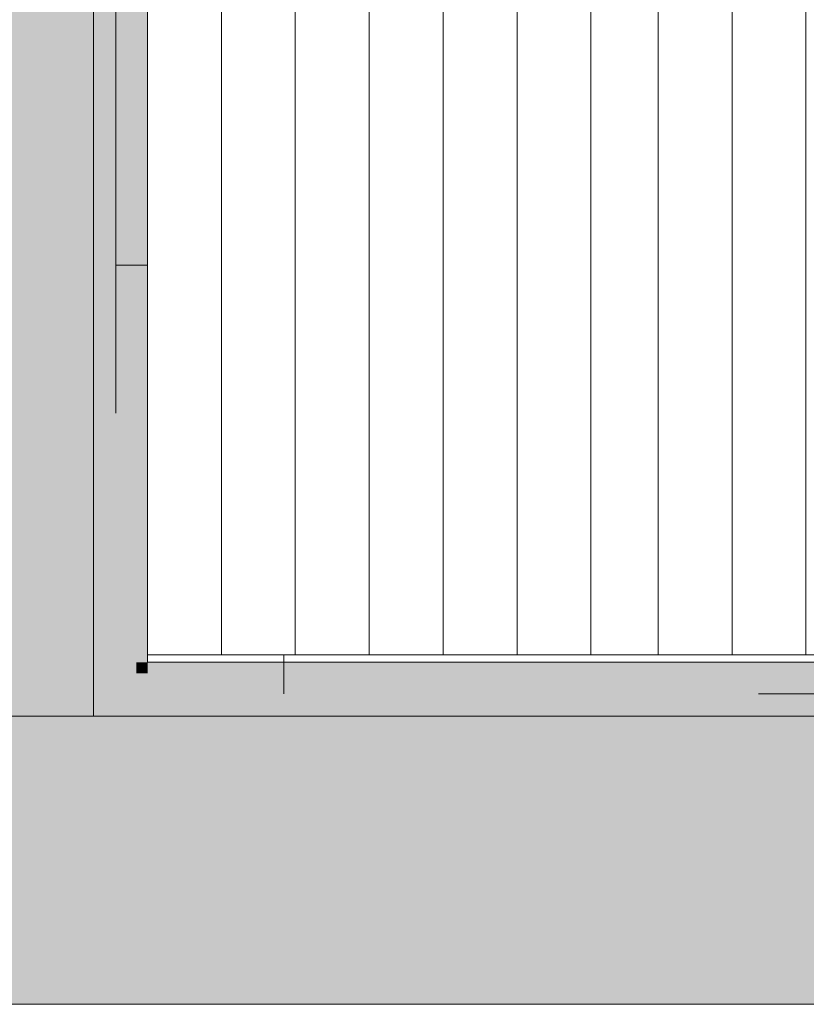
# Model space of a CAD drawing. Header units: millimetres. Extents: x -30 to 102382, y -31808 to 51594.
# Tile 43 of 172: x 37780 to 38844, y 19690 to 21023. Entities that reach past the tile are written whole.
import ezdxf

# ---------------------------------------------------------------- set-up
doc = ezdxf.new("R2010")
doc.units = ezdxf.units.MM
doc.header["$MEASUREMENT"] = 0
doc.linetypes.add('tl_xref_DASH_2.5-1.25', pattern=[3750, 2500, -1250])
doc.linetypes.add('Wipeout_Contour', pattern=[1000, 0, -1000])
for name, color, linetype in [('04 Välissein kandev proj.AR', 7, 'Continuous'), ('05 Sisesein proj.AR', 7, 'Continuous'), ('06 Põrand proj.AR', 7, 'Continuous'), ('44 Sisustus_ erimööbel.SA', 7, 'Continuous'), ('47 Siseviimistlus_ põrand.SA', 7, 'Continuous')]:
    doc.layers.add(name, color=color, linetype=linetype)

# ---------------------------------------------------------------- blocks, each defined once
blk = doc.blocks.new('*X102')
at = {"layer": '44 Sisustus_ erimööbel.SA', "color": 253, "linetype": 'Continuous', "lineweight": 13}
for p, q in [((37953, 21250.1), (37953, 21000.1)), ((38053, 21250.1), (38053, 21000.1)), ((38053, 21250.1), (38053, 21000.1)), ((38153, 21250.1), (38153, 21000.1)), ((38153, 21250.1), (38153, 21000.1)), ((38253, 21250.1), (38253, 21000.1)), ((38253, 21250.1), (38253, 21000.1)), ((38353, 21250.1), (38353, 21000.1)), ((38353, 21250.1), (38353, 21000.1)), ((38453, 21250.1), (38453, 21000.1)), ((38453, 21250.1), (38453, 21000.1)), ((38553, 21250.1), (38553, 21000.1)), ((37953, 21000.1), (37953, 20750.1)), ((38053, 21000.1), (38053, 20750.1)), ((38053, 21000.1), (38053, 20750.1)), ((38153, 21000.1), (38153, 20750.1)), ((38153, 21000.1), (38153, 20750.1)), ((38253, 21000.1), (38253, 20750.1)), ((38253, 21000.1), (38253, 20750.1)), ((38353, 21000.1), (38353, 20750.1)), ((38353, 21000.1), (38353, 20750.1)), ((38453, 21000.1), (38453, 20750.1)), ((38453, 21000.1), (38453, 20750.1)), ((38553, 21000.1), (38553, 20750.1)), ((37953, 20750.1), (37953, 20500.1)), ((38053, 20750.1), (38053, 20500.1)), ((38053, 20750.1), (38053, 20500.1)), ((38153, 20750.1), (38153, 20500.1)), ((38153, 20750.1), (38153, 20500.1)), ((38253, 20750.1), (38253, 20500.1)), ((38253, 20750.1), (38253, 20500.1)), ((38353, 20750.1), (38353, 20500.1)), ((38353, 20750.1), (38353, 20500.1)), ((38453, 20750.1), (38453, 20500.1)), ((38453, 20750.1), (38453, 20500.1)), ((38553, 20750.1), (38553, 20500.1)), ((37953, 20500.1), (37953, 20250.1)), ((38053, 20500.1), (38053, 20250.1)), ((38053, 20500.1), (38053, 20250.1)), ((38153, 20500.1), (38153, 20250.1)), ((38153, 20500.1), (38153, 20250.1)), ((38253, 20500.1), (38253, 20250.1)), ((38253, 20500.1), (38253, 20250.1)), ((38353, 20500.1), (38353, 20250.1)), ((38353, 20500.1), (38353, 20250.1)), ((38453, 20500.1), (38453, 20250.1)), ((38453, 20500.1), (38453, 20250.1)), ((38553, 20500.1), (38553, 20250.1)), ((38053, 20250.1), (38053, 20163)), ((38053, 20250.1), (38053, 20163)), ((38153, 20250.1), (38153, 20163)), ((38153, 20250.1), (38153, 20163)), ((38253, 20250.1), (38253, 20163)), ((38253, 20250.1), (38253, 20163)), ((38353, 20250.1), (38353, 20163)), ((38353, 20250.1), (38353, 20163)), ((38453, 20250.1), (38453, 20163)), ((38453, 20250.1), (38453, 20163))]:
    blk.add_line(p, q, dxfattribs=at)
blk = doc.blocks.new('*X103')
at = {"layer": '44 Sisustus_ erimööbel.SA', "color": 253, "linetype": 'Continuous', "lineweight": 13}
for p, q in [((38644, 21250.1), (38644, 21000.1)), ((38644, 21250.1), (38644, 21000.1)), ((38744, 21250.1), (38744, 21000.1)), ((38744, 21250.1), (38744, 21000.1)), ((38844, 21250.1), (38844, 21000.1)), ((38844, 21250.1), (38844, 21000.1)), ((38644, 21000.1), (38644, 20750.1)), ((38644, 21000.1), (38644, 20750.1)), ((38744, 21000.1), (38744, 20750.1)), ((38744, 21000.1), (38744, 20750.1)), ((38844, 21000.1), (38844, 20750.1)), ((38844, 21000.1), (38844, 20750.1)), ((38644, 20750.1), (38644, 20500.1)), ((38644, 20750.1), (38644, 20500.1)), ((38744, 20750.1), (38744, 20500.1)), ((38744, 20750.1), (38744, 20500.1)), ((38844, 20750.1), (38844, 20500.1)), ((38844, 20750.1), (38844, 20500.1)), ((38644, 20500.1), (38644, 20250.1)), ((38644, 20500.1), (38644, 20250.1)), ((38744, 20500.1), (38744, 20250.1)), ((38744, 20500.1), (38744, 20250.1)), ((38844, 20500.1), (38844, 20250.1)), ((38844, 20500.1), (38844, 20250.1)), ((38644, 20250.1), (38644, 20163)), ((38644, 20250.1), (38644, 20163)), ((38744, 20250.1), (38744, 20163)), ((38744, 20250.1), (38744, 20163)), ((38844, 20250.1), (38844, 20163)), ((38844, 20250.1), (38844, 20163))]:
    blk.add_line(p, q, dxfattribs=at)

msp = doc.modelspace()

# ---------------------------------------------------------------- hatches: boundary and pattern name
at = {"layer": '04 Välissein kandev proj.AR', "linetype": 'Continuous', "lineweight": 13}
for points in [[(47750, 19998.8), (47700, 20080), (28200, 20080), (28200, 19840), (47750, 19840)], [(28010, 19690), (47940, 19690), (47847.7, 19840), (28083.1, 19840)]]:
    msp.add_hatch(color=252, dxfattribs=at).paths.add_polyline_path(points)
at = {"layer": '05 Sisesein proj.AR', "linetype": 'Continuous', "lineweight": 13}
msp.add_hatch(color=252, dxfattribs=at).paths.add_polyline_path([(37690, 22300), (37690, 20080), (37880, 20080), (37880, 22300)])

# ---------------------------------------------------------------- linework, layer by layer
at = {"layer": '04 Välissein kandev proj.AR', "color": 7, "linetype": 'Continuous', "lineweight": 20, "flags": 128}
for points in [[(39810, 20080), (37880, 20080)], [(28010, 19690), (47940, 19690)]]:
    msp.add_lwpolyline(points, dxfattribs=at)
at = {"layer": '05 Sisesein proj.AR', "color": 7, "linetype": 'Continuous', "lineweight": 20, "flags": 128}
for points in [[(37880, 20080), (37880, 22300)], [(37880, 22270.1), (37880, 20110)], [(37880, 20080), (37880, 20110)], [(37880, 20080), (39810, 20080)]]:
    msp.add_lwpolyline(points, dxfattribs=at)

# ---------------------------------------------------------------- wipeouts: each hides what was drawn before it
at = {"color": 254, "linetype": 'Wipeout_Contour', "lineweight": 0, "ltscale": 358958.018392}
msp.add_wipeout([(39780, 20110.1), (39780, 21490), (40000, 21490), (40000, 22190), (39780, 22190), (39780, 22270.1), (37910, 22270.1), (37910, 20110.1)], dxfattribs=at).dxf.layer = '47 Siseviimistlus_ põrand.SA'

# ---------------------------------------------------------------- next in the draw order: hatches: boundary and pattern name
at = {"layer": '05 Sisesein proj.AR', "linetype": 'Continuous', "lineweight": 13}
for points in [[(37880, 22270.1), (37880, 20110), (37910, 20110), (37910, 22270.1)], [(37910, 22242.1), (37910, 20138), (37938, 20138), (37938, 22242.1)], [(37953, 20153), (37938, 20153), (37938, 20138)], [(37953, 20153), (37938, 20138), (37953, 20138)], [(37953, 20138), (39737, 20138), (39737, 20153), (37953, 20153)], [(37938, 20138), (37910, 20138), (37910, 20110)], [(37938, 20138), (37910, 20110), (37938, 20110)], [(37938, 20110), (39752, 20110), (39752, 20138), (37938, 20138)], [(37910, 20110), (37880, 20110), (37880, 20080)], [(37910, 20110), (37880, 20080), (37910, 20080)], [(37910, 20080), (39780, 20080), (39780, 20110), (37910, 20110)]]:
    msp.add_hatch(color=252, dxfattribs=at).paths.add_polyline_path(points)
at = {"layer": '47 Siseviimistlus_ põrand.SA', "linetype": 'Continuous', "lineweight": 13}
h = msp.add_hatch(dxfattribs=at)
h.set_pattern_fill('80_Siseviim__ker_plaat_5_08', color=253, style=0, pattern_type=2)
h.set_pattern_definition([(90, (39737, 21490), (-800, 0), []), (180, (39737, 21490), (0, 800), [])])
h.paths.add_polyline_path([(39780, 20110.1), (39780, 21490), (40000, 21490), (40000, 22190), (39780, 22190), (39780, 22270.1), (37910, 22270.1), (37910, 20110.1)])

# ---------------------------------------------------------------- next in the draw order: linework, layer by layer
at = {"layer": '05 Sisesein proj.AR', "color": 7, "linetype": 'Continuous', "lineweight": 20, "flags": 128}
msp.add_lwpolyline([(39737, 20153), (37953, 20153)], dxfattribs=at)
at = {"layer": '47 Siseviimistlus_ põrand.SA', "color": 253, "linetype": 'tl_xref_DASH_2.5-1.25', "lineweight": 13, "flags": 128}
msp.add_lwpolyline([(39780, 20110.1), (39780, 21490), (40000, 21490), (40000, 22190), (39780, 22190), (39780, 22270.1), (37910, 22270.1), (37910, 20110.1)], close=True, dxfattribs=at)

# ---------------------------------------------------------------- next in the draw order: wipeouts: each hides what was drawn before it
at = {"color": 254, "linetype": 'Wipeout_Contour', "lineweight": 0, "ltscale": 174967.79775}
msp.add_wipeout([(37953, 22227.1), (37953, 20163), (38553, 20163), (38553, 22227.1)], dxfattribs=at).dxf.layer = '44 Sisustus_ erimööbel.SA'

# ---------------------------------------------------------------- next in the draw order: hatches: boundary and pattern name
at = {"layer": '05 Sisesein proj.AR', "linetype": 'Continuous', "lineweight": 13}
msp.add_hatch(color=252, dxfattribs=at).paths.add_polyline_path([(37938, 22227.1), (37938, 20153), (37953, 20153), (37953, 22227.1)])

# ---------------------------------------------------------------- next in the draw order: linework, layer by layer
at = {"layer": '05 Sisesein proj.AR', "color": 7, "linetype": 'Continuous', "lineweight": 20, "flags": 128}
for points in [[(37953, 20238), (37953, 21172.1)], [(37953, 20153), (37953, 20188)]]:
    msp.add_lwpolyline(points, dxfattribs=at)
at = {"layer": '44 Sisustus_ erimööbel.SA', "color": 7, "linetype": 'Continuous', "lineweight": 13, "flags": 128}
msp.add_lwpolyline([(37953, 22227.1), (37953, 20163), (38553, 20163), (38553, 22227.1)], close=True, dxfattribs=at)

# ---------------------------------------------------------------- next in the draw order: block references
at = {"layer": '44 Sisustus_ erimööbel.SA', "color": 253, "linetype": 'Continuous', "lineweight": 13}
msp.add_blockref('*X102', (0, 0), dxfattribs=at)

# ---------------------------------------------------------------- next in the draw order: wipeouts: each hides what was drawn before it
at = {"color": 254, "linetype": 'Wipeout_Contour', "lineweight": 0, "ltscale": 176687.558519}
msp.add_wipeout([(38553, 22227.1), (38553, 20163), (38935, 20163), (38935, 22227.1)], dxfattribs=at).dxf.layer = '44 Sisustus_ erimööbel.SA'

# ---------------------------------------------------------------- next in the draw order: linework, layer by layer
at = {"layer": '06 Põrand proj.AR', "color": 7, "linetype": 'Continuous', "lineweight": 20, "flags": 128}
msp.add_lwpolyline([(35090, 26310), (35090, 20080), (39810, 20080), (39810, 26310)], close=True, dxfattribs=at)
at = {"layer": '44 Sisustus_ erimööbel.SA', "color": 7, "linetype": 'Continuous', "lineweight": 13, "flags": 128}
msp.add_lwpolyline([(38553, 22227.1), (38553, 20163), (38935, 20163), (38935, 22227.1)], close=True, dxfattribs=at)

# ---------------------------------------------------------------- next in the draw order: block references
at = {"layer": '44 Sisustus_ erimööbel.SA', "color": 253, "linetype": 'Continuous', "lineweight": 13}
msp.add_blockref('*X103', (0, 0), dxfattribs=at)

doc.saveas('drawing.dxf')
